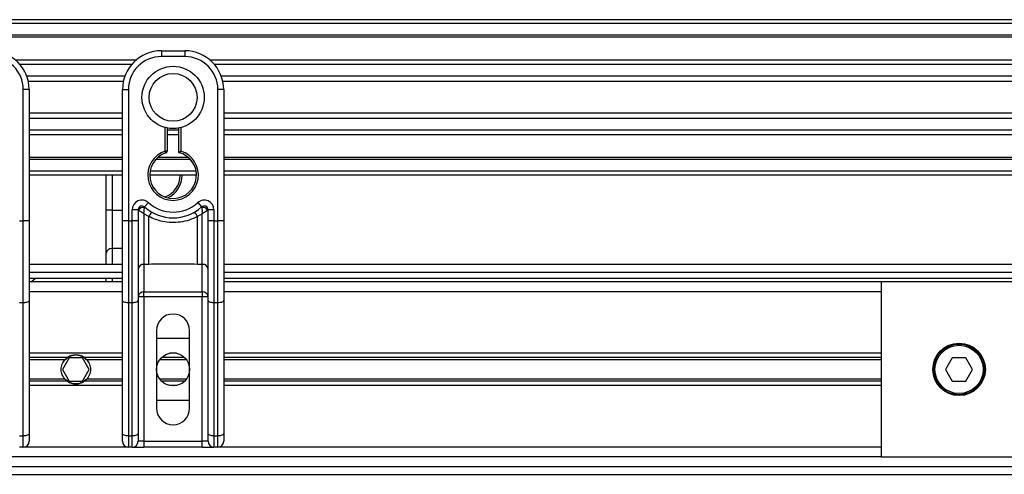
# Model space of a CAD drawing. Header units: millimetres. Extents: x 0 to 420, y 0 to 297.
# Tile 5 of 11: x 138 to 181, y 209 to 229. Entities that reach past the tile are written whole.
import ezdxf

# ---------------------------------------------------------------- set-up
doc = ezdxf.new("R2010")
doc.units = ezdxf.units.MM

msp = doc.modelspace()

# ---------------------------------------------------------------- linework, layer by layer
at = {"color": 7, "linetype": 'Continuous', "lineweight": 25}
for p, q in [((208.5624, 228.5602), (71.4376, 228.5602)), ((208.5624, 228.3888), (71.4376, 228.3888)), ((208.5624, 227.8746), (71.4376, 227.8746)), ((208.5624, 227.7872), (71.4376, 227.7872)), ((143.7709, 227.189), (143.7709, 226.9319)), ((143.7709, 227.189), (144.7994, 227.189)), ((144.7994, 226.9319), (143.7709, 226.9319)), ((144.7994, 227.189), (144.7994, 226.9319)), ((142.6569, 226.7776), (137.3431, 226.7776)), ((142.4596, 226.5787), (137.5404, 226.5787)), ((208.5624, 226.7776), (145.9134, 226.7776)), ((208.5624, 226.5787), (146.1107, 226.5787)), ((142.1622, 226.0665), (137.8378, 226.0665)), ((208.5624, 226.0665), (146.4081, 226.0665)), ((142.0951, 225.8349), (137.9049, 225.8349)), ((208.5624, 225.8349), (146.4752, 225.8349)), ((137.686, 219.6924), (137.686, 225.4749)), ((137.9431, 225.4749), (137.686, 225.4749)), ((137.9431, 225.4749), (137.9431, 223.9624)), ((142.0569, 225.4749), (142.314, 225.4749)), ((142.0569, 223.9624), (142.0569, 225.4749)), ((142.314, 225.4749), (142.314, 219.6924)), ((146.2563, 219.6924), (146.2563, 225.4749)), ((146.5134, 225.4749), (146.2563, 225.4749)), ((146.5134, 225.4749), (146.5134, 223.9624)), ((142.0569, 224.4294), (137.9431, 224.4294)), ((208.5624, 224.4294), (146.5134, 224.4294)), ((142.0569, 224.1978), (137.9431, 224.1978)), ((137.9431, 223.9624), (137.9431, 222.8738)), ((142.0569, 222.8738), (142.0569, 223.9624)), ((208.5624, 224.1978), (146.5134, 224.1978)), ((146.5134, 223.9624), (146.5134, 222.8738)), ((142.0569, 223.6855), (137.9431, 223.6855)), ((142.0569, 223.4867), (137.9431, 223.4867)), ((143.9423, 222.7641), (143.9423, 223.8034)), ((144.028, 223.7842), (144.028, 222.7641)), ((144.5423, 223.6855), (144.028, 223.6855)), ((144.5423, 223.4867), (144.028, 223.4867)), ((144.5423, 222.6998), (144.5423, 223.7842)), ((144.628, 223.8034), (144.628, 222.7641)), ((208.5624, 223.6855), (146.5134, 223.6855)), ((208.5624, 223.4867), (146.5134, 223.4867)), ((137.9431, 222.8738), (137.9431, 219.6924)), ((142.0569, 219.6924), (142.0569, 222.8738)), ((143.9687, 222.6825), (143.9423, 222.7641)), ((144.028, 222.7641), (143.9423, 222.7641)), ((146.5134, 222.8738), (146.5134, 219.6924)), ((142.0569, 222.477), (137.9431, 222.477)), ((142.0569, 222.3896), (137.9431, 222.3896)), ((145.0517, 222.3896), (143.5186, 222.3896)), ((144.9634, 222.477), (143.6069, 222.477)), ((208.5624, 222.477), (146.5134, 222.477)), ((208.5624, 222.3896), (146.5134, 222.3896)), ((142.0569, 221.8754), (137.9431, 221.8754)), ((142.0569, 221.704), (137.9431, 221.704)), ((141.3406, 220.153), (141.3406, 221.704)), ((141.5977, 221.704), (141.5977, 220.153)), ((145.3136, 221.704), (143.2567, 221.704)), ((145.2992, 221.8754), (143.2711, 221.8754)), ((208.5624, 221.8754), (146.5134, 221.8754)), ((208.5624, 221.704), (146.5134, 221.704)), ((143.0282, 220.2987), (143.1996, 220.4903)), ((145.3707, 220.4903), (145.5421, 220.2987)), ((141.5977, 220.153), (141.3406, 220.153)), ((141.3406, 218.2575), (141.3406, 220.153)), ((141.5977, 220.153), (141.5977, 218.4681)), ((141.5977, 220.153), (142.0569, 220.153)), ((142.4854, 219.6924), (142.4854, 220.1709)), ((142.7425, 220.1709), (142.4854, 220.1709)), ((142.7425, 220.1709), (142.7425, 219.6924)), ((142.7671, 220.153), (142.7425, 220.153)), ((143.2131, 219.8736), (142.9996, 220.0032)), ((142.9996, 220.0032), (142.9996, 217.7661)), ((145.5707, 220.0032), (145.3572, 219.8736)), ((145.5707, 217.7661), (145.5707, 220.0032)), ((145.8278, 220.153), (145.8032, 220.153)), ((145.8278, 219.6924), (145.8278, 220.1709)), ((146.0849, 220.1709), (145.8278, 220.1709)), ((146.0849, 220.1709), (146.0849, 219.6924)), ((137.5146, 219.6924), (137.686, 219.6924)), ((137.686, 216.0704), (137.686, 219.6924)), ((137.9431, 219.6924), (137.686, 219.6924)), ((137.9431, 219.6924), (137.9431, 216.1791)), ((142.0569, 216.1791), (142.0569, 219.6924)), ((142.314, 219.6924), (142.0569, 219.6924)), ((142.314, 219.6924), (142.314, 216.0704)), ((142.314, 219.6924), (142.4854, 219.6924)), ((142.4854, 216.0704), (142.4854, 219.6924)), ((142.7425, 219.6924), (142.4854, 219.6924)), ((142.7425, 219.6924), (142.7425, 216.1791)), ((143.2131, 217.7661), (143.2131, 219.8736)), ((145.3572, 217.7661), (145.3572, 219.8736)), ((145.8278, 216.1791), (145.8278, 219.6924)), ((146.0849, 219.6924), (145.8278, 219.6924)), ((146.0849, 219.6924), (146.0849, 216.0704)), ((146.0849, 219.6924), (146.2563, 219.6924)), ((146.2563, 216.0704), (146.2563, 219.6924)), ((146.5134, 219.6924), (146.2563, 219.6924)), ((146.5134, 219.6924), (146.5134, 216.1791)), ((141.3406, 217.7617), (141.3406, 218.2575)), ((141.5977, 218.4681), (141.5977, 217.7617)), ((142.0569, 218.4681), (141.5977, 218.4681)), ((142.0569, 217.7617), (137.9431, 217.7617)), ((143.2131, 217.7661), (142.9996, 217.7661)), ((142.9996, 217.7661), (142.9996, 216.5525)), ((145.5707, 217.7661), (145.3572, 217.7661)), ((145.5707, 216.5525), (145.5707, 217.7661)), ((201.0205, 217.7617), (146.5134, 217.7617)), ((137.9431, 217.4189), (142.0569, 217.4189)), ((146.5134, 217.4189), (200.7195, 217.4189)), ((137.9431, 217.1617), (142.0569, 217.1617)), ((142.0569, 216.9903), (137.9431, 216.9903)), ((138.0288, 216.9903), (138.2193, 217.1617)), ((141.3406, 216.9903), (141.3406, 217.1617)), ((141.5977, 217.1617), (141.5977, 216.9903)), ((146.5134, 217.1617), (200.3329, 217.1617)), ((175.481, 216.9903), (146.5134, 216.9903)), ((199.5858, 216.9903), (175.481, 216.9903)), ((175.481, 216.9903), (175.481, 209.2771)), ((142.0569, 216.5618), (137.9431, 216.5618)), ((142.9996, 216.5525), (145.5707, 216.5525)), ((142.9996, 216.3419), (142.9996, 216.5525)), ((145.5707, 216.5525), (145.5707, 216.3419)), ((175.481, 216.5618), (146.5134, 216.5618)), ((137.686, 216.0704), (137.5146, 216.0704)), ((137.686, 210.2004), (137.686, 216.0704)), ((137.9431, 216.1791), (137.9431, 210.3091)), ((142.0569, 210.3091), (142.0569, 216.1791)), ((142.4854, 216.0704), (142.314, 216.0704)), ((142.314, 216.0704), (142.314, 210.2004)), ((142.4854, 210.2004), (142.4854, 216.0704)), ((142.9996, 216.3419), (142.7425, 216.3419)), ((142.7425, 216.1791), (142.7425, 210.3091)), ((142.9996, 216.3419), (142.9996, 209.9627)), ((145.5707, 216.3419), (142.9996, 216.3419)), ((145.5707, 209.9627), (145.5707, 216.3419)), ((145.8278, 216.3419), (145.5707, 216.3419)), ((145.8278, 210.3091), (145.8278, 216.1791)), ((146.2563, 216.0704), (146.0849, 216.0704)), ((146.0849, 216.0704), (146.0849, 210.2004)), ((146.2563, 210.2004), (146.2563, 216.0704)), ((146.5134, 216.1791), (146.5134, 210.3091)), ((143.5567, 214.8478), (143.5567, 211.4196)), ((145.0136, 211.4196), (145.0136, 214.8478)), ((143.5567, 214.505), (145.0136, 214.505)), ((142.0569, 213.845), (137.9431, 213.845)), ((144.4422, 213.845), (144.1281, 213.845)), ((175.481, 213.845), (146.5134, 213.845)), ((139.6299, 213.6592), (137.9431, 213.6592)), ((139.5197, 213.5608), (137.9431, 213.5608)), ((139.7031, 213.6479), (139.4062, 213.1337)), ((140.2969, 213.6479), (139.7031, 213.6479)), ((140.5938, 213.1337), (140.2969, 213.6479)), ((142.0569, 213.6592), (140.3701, 213.6592)), ((142.0569, 213.5608), (140.4803, 213.5608)), ((144.8753, 213.5608), (143.695, 213.5608)), ((144.7896, 213.6592), (143.7807, 213.6592)), ((175.481, 213.6592), (146.5134, 213.6592)), ((175.481, 213.5608), (146.5134, 213.5608)), ((178.6123, 213.6479), (178.3154, 213.1337)), ((179.2061, 213.6479), (178.6123, 213.6479)), ((179.5029, 213.1337), (179.2061, 213.6479)), ((139.4062, 213.1337), (139.7031, 212.6195)), ((140.2969, 212.6195), (140.5938, 213.1337)), ((178.3154, 213.1337), (178.6123, 212.6195)), ((179.2061, 212.6195), (179.5029, 213.1337)), ((139.5197, 212.7066), (137.9431, 212.7066)), ((139.6299, 212.6082), (137.9431, 212.6082)), ((139.7031, 212.6195), (140.2969, 212.6195)), ((142.0569, 212.6082), (140.3701, 212.6082)), ((142.0569, 212.7066), (140.4803, 212.7066)), ((144.8753, 212.7066), (143.695, 212.7066)), ((144.7896, 212.6082), (143.7807, 212.6082)), ((175.481, 212.7066), (146.5134, 212.7066)), ((175.481, 212.6082), (146.5134, 212.6082)), ((178.6123, 212.6195), (179.2061, 212.6195)), ((142.0569, 212.4224), (137.9431, 212.4224)), ((144.4422, 212.4224), (144.1281, 212.4224)), ((175.481, 212.4224), (146.5134, 212.4224)), ((145.0136, 211.7625), (143.5567, 211.7625)), ((137.5146, 210.2004), (137.686, 210.2004)), ((137.686, 209.7056), (137.686, 210.2004)), ((137.9431, 210.3091), (137.9431, 209.9627)), ((142.0569, 209.9627), (142.0569, 210.3091)), ((142.314, 210.2004), (142.4854, 210.2004)), ((142.314, 210.2004), (142.314, 209.7056)), ((142.4854, 209.7056), (142.4854, 210.2004)), ((142.7425, 210.3091), (142.7425, 209.9627)), ((142.9996, 209.9627), (142.7425, 209.9627)), ((142.9996, 209.9627), (142.9996, 209.7056)), ((142.9996, 209.9627), (145.5707, 209.9627)), ((145.8278, 209.9627), (145.5707, 209.9627)), ((145.5707, 209.7056), (145.5707, 209.9627)), ((145.8278, 209.9627), (145.8278, 210.3091)), ((146.0849, 210.2004), (146.2563, 210.2004)), ((146.0849, 210.2004), (146.0849, 209.7056)), ((146.2563, 209.7056), (146.2563, 210.2004)), ((146.5134, 210.3091), (146.5134, 209.9627)), ((137.686, 209.7056), (137.5146, 209.7056)), ((142.314, 209.7056), (137.686, 209.7056)), ((142.4854, 209.7056), (142.314, 209.7056)), ((142.4854, 209.7056), (142.9996, 209.7056)), ((145.5707, 209.7056), (142.9996, 209.7056)), ((145.5707, 209.7056), (146.0849, 209.7056)), ((146.2563, 209.7056), (146.0849, 209.7056)), ((175.481, 209.7056), (146.2563, 209.7056)), ((175.481, 209.2771), (93.7477, 209.2771)), ((175.481, 209.2771), (199.5858, 209.2771)), ((75.5513, 208.8486), (200.1068, 208.8486)), ((73.4945, 208.5057), (201.0205, 208.5057))]:
    msp.add_line(p, q, dxfattribs=at)
at = {"color": 7, "linetype": 'Continuous', "lineweight": 25, "flags": 128}
for points in [[(137.9431, 216.1791), (137.9382, 216.1579), (137.9236, 216.1375), (137.8998, 216.1187), (137.8678, 216.1022), (137.8289, 216.0887), (137.7844, 216.0787), (137.7362, 216.0725), (137.686, 216.0704)], [(142.314, 216.0704), (142.2638, 216.0725), (142.2156, 216.0787), (142.1711, 216.0887), (142.1322, 216.1022), (142.1002, 216.1187), (142.0764, 216.1375), (142.0618, 216.1579), (142.0569, 216.1791)], [(142.7425, 216.1791), (142.7376, 216.1579), (142.7229, 216.1375), (142.6992, 216.1187), (142.6672, 216.1022), (142.6282, 216.0887), (142.5838, 216.0787), (142.5355, 216.0725), (142.4854, 216.0704)], [(146.0849, 216.0704), (146.0348, 216.0725), (145.9865, 216.0787), (145.9421, 216.0887), (145.9031, 216.1022), (145.8711, 216.1187), (145.8474, 216.1375), (145.8327, 216.1579), (145.8278, 216.1791)], [(146.5134, 216.1791), (146.5085, 216.1579), (146.4939, 216.1375), (146.4701, 216.1187), (146.4381, 216.1022), (146.3992, 216.0887), (146.3547, 216.0787), (146.3065, 216.0725), (146.2563, 216.0704)], [(137.9431, 210.3091), (137.9382, 210.2879), (137.9236, 210.2675), (137.8998, 210.2487), (137.8678, 210.2322), (137.8289, 210.2187), (137.7844, 210.2087), (137.7362, 210.2025), (137.686, 210.2004)], [(142.314, 210.2004), (142.2638, 210.2025), (142.2156, 210.2087), (142.1711, 210.2187), (142.1322, 210.2322), (142.1002, 210.2487), (142.0764, 210.2675), (142.0618, 210.2879), (142.0569, 210.3091)], [(142.7425, 210.3091), (142.7376, 210.2879), (142.7229, 210.2675), (142.6992, 210.2487), (142.6672, 210.2322), (142.6282, 210.2187), (142.5838, 210.2087), (142.5355, 210.2025), (142.4854, 210.2004)], [(146.0849, 210.2004), (146.0348, 210.2025), (145.9865, 210.2087), (145.9421, 210.2187), (145.9031, 210.2322), (145.8711, 210.2487), (145.8474, 210.2675), (145.8327, 210.2879), (145.8278, 210.3091)], [(146.5134, 210.3091), (146.5085, 210.2879), (146.4939, 210.2675), (146.4701, 210.2487), (146.4381, 210.2322), (146.3992, 210.2187), (146.3547, 210.2087), (146.3065, 210.2025), (146.2563, 210.2004)]]:
    msp.add_lwpolyline(points, dxfattribs=at)
at = {"color": 7, "linetype": 'Continuous', "lineweight": 25}
for centre, radius in [((144.2852, 225.1321), 1.3722), ((144.2852, 225.1321), 1.0555), ((178.9092, 213.1337), 1.157), ((144.2852, 213.1337), 0.7285), ((178.9092, 213.1337), 1.1141), ((178.9092, 213.1337), 1.0627)]:
    msp.add_circle(centre, radius, dxfattribs=at)
for centre, radius, start, end in [((136.2291, 225.4749), 1.7141, 0, 90), ((136.2291, 225.4749), 1.457, 0, 90), ((143.7709, 225.4749), 1.7141, 90, 180), ((143.7709, 225.4749), 1.457, 90, 180), ((144.7994, 225.4749), 1.7141, 0, 90), ((144.7994, 225.4749), 1.457, 0, 90), ((144.2852, 221.704), 1.1141, 107.92021, 72.07979), ((144.2852, 221.704), 1.0284, 107.92021, 75.52249), ((143.9423, 222.7641), 0.0857, 287.92021, 0), ((143.5688, 221.704), 1.0284, 290.3804, 360), ((143.5688, 221.704), 1.1141, 295.88119, 360), ((142.9139, 220.1709), 0.4285, 48.18969, 180), ((144.2852, 221.704), 1.6284, 228.18969, 311.81031), ((145.6564, 220.1709), 0.4285, 0, 131.81031), ((142.9139, 220.1709), 0.1714, 48.18969, 180), ((142.9139, 220.1709), 0.1714, 48.19069, 179.99948), ((142.9672, 220.055), 0.2228, 75.20753, 153.90631), ((144.2852, 221.704), 1.8855, 228.18969, 311.81031), ((144.2771, 219.3229), 1.1981, 141.32705, 152.63541), ((144.2932, 219.3229), 1.1981, 27.36459, 38.67295), ((145.6564, 220.1709), 0.1714, 0, 131.81031), ((145.6564, 220.1709), 0.1714, 0.00052, 131.80931), ((145.6031, 220.055), 0.2228, 26.09369, 104.79247), ((141.5765, 218.2317), 0.2374, 84.88893, 173.75645), ((142.9785, 217.5296), 0.2374, 84.88893, 173.75645), ((145.5918, 217.5296), 0.2374, 6.24355, 95.11107), ((142.9785, 216.3161), 0.2374, 84.88893, 173.75645), ((145.5918, 216.3161), 0.2374, 6.24355, 95.11107), ((144.2852, 214.8478), 0.7285, 0, 180), ((140, 213.1337), 0.6428, 54.84472, 125.15528), ((140, 213.1337), 0.6256, 57.13953, 122.86047), ((140, 213.1337), 0.6428, 234.84472, 305.15528), ((140, 213.1337), 0.6256, 237.13953, 302.86047), ((144.2852, 211.4196), 0.7285, 180, 0), ((137.686, 209.9627), 0.2571, 270, 0), ((142.314, 209.9627), 0.2571, 180, 270), ((142.4854, 209.9627), 0.2571, 270, 0), ((146.0849, 209.9627), 0.2571, 180, 270), ((146.2563, 209.9627), 0.2571, 270, 0)]:
    msp.add_arc(centre, radius, start, end, dxfattribs=at)
for points, knots in [([(144.5423, 222.6998), (144.543, 222.7003), (144.5444, 222.7014), (144.5549, 222.7095), (144.5709, 222.7217), (144.5939, 222.7391), (144.6141, 222.754), (144.626, 222.7627), (144.6278, 222.7639), (144.628, 222.7641)], [0, 0, 0, 0, 0.1619499, 0.3233619, 0.4972773, 0.7062892, 0.9573608, 0.9948044, 1, 1, 1, 1]), ([(142.7671, 220.153), (142.7619, 220.1568), (142.7505, 220.165), (142.7435, 220.1702), (142.7427, 220.1707), (142.7425, 220.1709)], [0, 0, 0, 0, 0.3727547, 0.8035537, 1, 1, 1, 1]), ([(142.9996, 220.0032), (142.9992, 220.0034), (142.9986, 220.0038), (142.9976, 220.0044), (142.9965, 220.0051), (142.9948, 220.0061), (142.9923, 220.0077), (142.9884, 220.01), (142.9825, 220.0137), (142.9733, 220.0194), (142.959, 220.0282), (142.936, 220.0425), (142.8935, 220.0691), (142.852, 220.0957), (142.8034, 220.1278), (142.7826, 220.1422), (142.7671, 220.153)], [0, 0, 0, 0, 0.0041906, 0.0068565, 0.010501, 0.0160828, 0.0246331, 0.0377369, 0.0578443, 0.0887963, 0.1368222, 0.212883, 0.3405739, 0.6117157, 0.7098737, 1, 1, 1, 1]), ([(142.9996, 220.0032), (142.9996, 220.0036), (142.9997, 220.0046), (142.9998, 220.006), (142.9999, 220.0079), (143, 220.0105), (143.0002, 220.0145), (143.0006, 220.0208), (143.0012, 220.0307), (143.0022, 220.0465), (143.004, 220.0723), (143.0078, 220.1223), (143.0125, 220.1715), (143.0187, 220.2287), (143.0218, 220.2526), (143.0241, 220.2704)], [0, 0, 0, 0, 0.004266, 0.0088901, 0.0138063, 0.0214465, 0.0333306, 0.0518502, 0.0808258, 0.1265764, 0.2004509, 0.327518, 0.6126852, 0.71116, 1, 1, 1, 1]), ([(143.0282, 220.2987), (143.0281, 220.2984), (143.0279, 220.2977), (143.0267, 220.2897), (143.0249, 220.2765), (143.0241, 220.2704)], [0, 0, 0, 0, 0.1978945, 0.6297578, 1, 1, 1, 1]), ([(145.5421, 220.2987), (145.5423, 220.298), (145.5426, 220.2967), (145.5441, 220.2862), (145.5456, 220.2751), (145.5462, 220.2704)], [0, 0, 0, 0, 0.3358482, 0.722383, 1, 1, 1, 1]), ([(145.5462, 220.2704), (145.5485, 220.2526), (145.5516, 220.2287), (145.5578, 220.1715), (145.5625, 220.1223), (145.5663, 220.0723), (145.5681, 220.0465), (145.5691, 220.0307), (145.5697, 220.0208), (145.5701, 220.0145), (145.5703, 220.0105), (145.5704, 220.0079), (145.5705, 220.006), (145.5706, 220.0046), (145.5707, 220.0036), (145.5707, 220.0032)], [0, 0, 0, 0, 0.28884, 0.3873148, 0.672482, 0.7995491, 0.8734236, 0.9191742, 0.9481498, 0.9666694, 0.9785535, 0.9861937, 0.9911099, 0.995734, 1, 1, 1, 1]), ([(145.8032, 220.153), (145.7877, 220.1422), (145.7669, 220.1278), (145.7183, 220.0957), (145.6768, 220.0691), (145.6343, 220.0425), (145.6113, 220.0282), (145.597, 220.0194), (145.5878, 220.0137), (145.5819, 220.01), (145.578, 220.0077), (145.5755, 220.0061), (145.5738, 220.0051), (145.5727, 220.0044), (145.5717, 220.0038), (145.5711, 220.0034), (145.5707, 220.0032)], [0, 0, 0, 0, 0.29012633, 0.38828426, 0.65942612, 0.78711703, 0.86317778, 0.91120374, 0.9421557, 0.96226308, 0.97536691, 0.98391724, 0.98949901, 0.99314345, 0.99580945, 1, 1, 1, 1]), ([(145.8278, 220.1709), (145.8272, 220.1705), (145.8259, 220.1695), (145.8168, 220.1629), (145.8072, 220.1559), (145.8032, 220.153)], [0, 0, 0, 0, 0.3336844, 0.7201517, 1, 1, 1, 1]), ([(145.3572, 219.8736), (145.2387, 219.8195), (144.9984, 219.7099), (144.6111, 219.6229), (144.2128, 219.6008), (143.7332, 219.6531), (143.411, 219.7897), (143.2131, 219.8736)], [0, 0, 0, 0, 0.17534777, 0.35557936, 0.53101844, 0.71188108, 1, 1, 1, 1]), ([(145.3572, 217.7661), (144.9567, 217.7738), (144.242, 217.7876), (143.5273, 217.7726), (143.2131, 217.7661)], [0, 0, 0, 0, 0.5602827, 1, 1, 1, 1]), ([(139.5197, 212.7066), (139.4945, 212.7349), (139.472, 212.7651), (139.4323, 212.8298), (139.4149, 212.8647), (139.3867, 212.9375), (139.3759, 212.9751), (139.3611, 213.0526), (139.3573, 213.0932), (139.3572, 213.173), (139.3608, 213.2126), (139.3755, 213.291), (139.3865, 213.3293), (139.4145, 213.4018), (139.4319, 213.4368), (139.4719, 213.5021), (139.4945, 213.5325), (139.5197, 213.5608)], [0, 0, 0, 0, 0.125, 0.125, 0.25, 0.25, 0.375, 0.375, 0.5, 0.5, 0.625, 0.625, 0.75, 0.75, 0.875, 0.875, 1, 1, 1, 1]), ([(139.5197, 213.5608), (139.5358, 213.579), (139.5543, 213.5975), (139.592, 213.631), (139.6116, 213.6464), (139.6299, 213.6592)], [0, 0, 0, 0, 0.5, 0.5, 1, 1, 1, 1]), ([(139.6605, 213.6592), (139.6408, 213.6465), (139.62, 213.6314), (139.5898, 213.6062), (139.5799, 213.5975), (139.5608, 213.5795), (139.5515, 213.57), (139.5429, 213.5608)], [0, 0, 0, 0, 0.5, 0.5, 0.75, 0.75, 1, 1, 1, 1]), ([(140.4571, 213.5608), (140.44, 213.5792), (140.4203, 213.5979), (140.3801, 213.6313), (140.3592, 213.6465), (140.3395, 213.6592)], [0, 0, 0, 0, 0.5, 0.5, 1, 1, 1, 1]), ([(140.3701, 213.6592), (140.3884, 213.6464), (140.4079, 213.6311), (140.4457, 213.5975), (140.4642, 213.579), (140.4803, 213.5608)], [0, 0, 0, 0, 0.5, 0.5, 1, 1, 1, 1]), ([(140.4803, 213.5608), (140.5055, 213.5326), (140.528, 213.5023), (140.5677, 213.4376), (140.5851, 213.4027), (140.6133, 213.3299), (140.6241, 213.2923), (140.6389, 213.2148), (140.6427, 213.1743), (140.6428, 213.0944), (140.6392, 213.0548), (140.6245, 212.9764), (140.6135, 212.9381), (140.5855, 212.8656), (140.5681, 212.8306), (140.5281, 212.7653), (140.5055, 212.7349), (140.4803, 212.7066)], [0, 0, 0, 0, 0.125, 0.125, 0.25, 0.25, 0.375, 0.375, 0.5, 0.5, 0.625, 0.625, 0.75, 0.75, 0.875, 0.875, 1, 1, 1, 1]), ([(139.6299, 212.6082), (139.6116, 212.6211), (139.5921, 212.6363), (139.5543, 212.6699), (139.5358, 212.6885), (139.5197, 212.7066)], [0, 0, 0, 0, 0.5, 0.5, 1, 1, 1, 1]), ([(139.5429, 212.7066), (139.56, 212.6882), (139.5797, 212.6695), (139.6199, 212.6361), (139.6408, 212.6209), (139.6605, 212.6082)], [0, 0, 0, 0, 0.5, 0.5, 1, 1, 1, 1]), ([(140.3395, 212.6082), (140.3592, 212.6209), (140.38, 212.636), (140.4102, 212.6612), (140.4201, 212.6699), (140.4392, 212.6879), (140.4485, 212.6974), (140.4571, 212.7066)], [0, 0, 0, 0, 0.5, 0.5, 0.75, 0.75, 1, 1, 1, 1]), ([(140.4803, 212.7066), (140.4642, 212.6885), (140.4457, 212.6699), (140.408, 212.6364), (140.3884, 212.621), (140.3701, 212.6082)], [0, 0, 0, 0, 0.5, 0.5, 1, 1, 1, 1])]:
    msp.add_open_spline(points, degree=3, knots=knots, dxfattribs=at)

doc.saveas('drawing.dxf')
